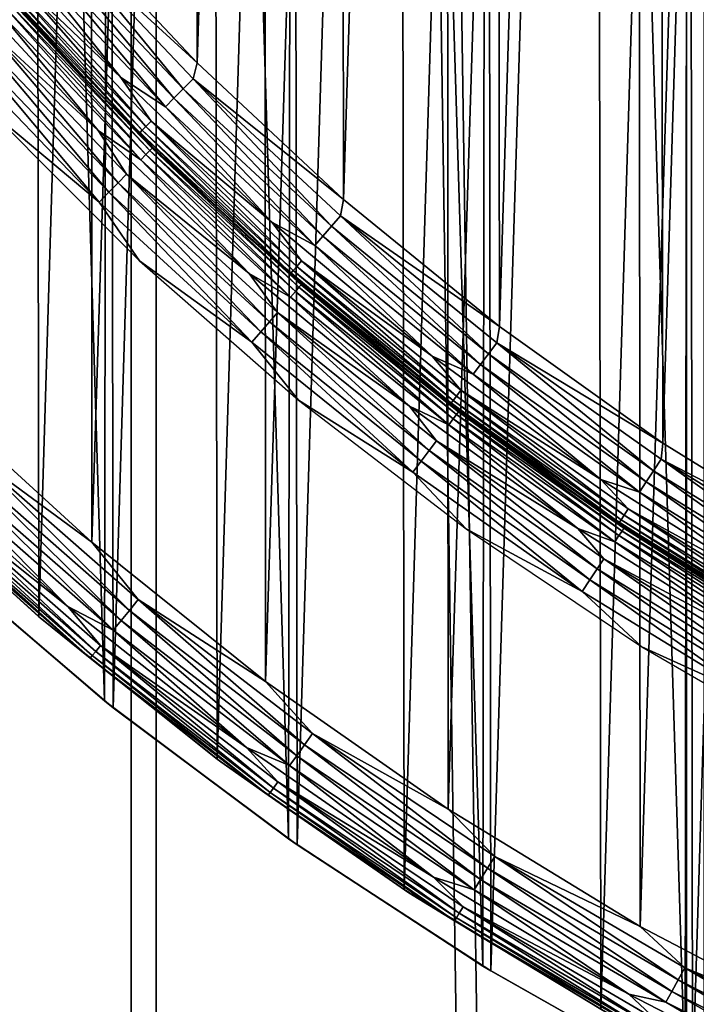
# Model space of a CAD drawing. Header units: millimetres. Extents: x -400 to 400, y -400 to 400.
# Tile 9 of 95: x -51 to -36, y -68 to -47. Entities that reach past the tile are written whole.
import ezdxf

# ---------------------------------------------------------------- set-up
doc = ezdxf.new("R2010")
doc.units = ezdxf.units.MM
doc.header["$LTSCALE"] = 52.148148
for name, color, linetype in [('1', 7, 'CONTINUOUS'), ('17', 7, 'CONTINUOUS'), ('2', 7, 'CONTINUOUS'), ('21', 7, 'CONTINUOUS'), ('22', 7, 'CONTINUOUS'), ('27', 7, 'CONTINUOUS'), ('31', 7, 'CONTINUOUS'), ('32', 7, 'CONTINUOUS'), ('33', 7, 'CONTINUOUS'), ('34', 7, 'CONTINUOUS'), ('35', 7, 'CONTINUOUS'), ('38', 7, 'CONTINUOUS'), ('39', 7, 'CONTINUOUS'), ('40', 7, 'CONTINUOUS'), ('43', 7, 'CONTINUOUS'), ('45', 7, 'CONTINUOUS')]:
    doc.layers.add(name, color=color, linetype=linetype)

msp = doc.modelspace()

# ---------------------------------------------------------------- linework, layer by layer
at = {"layer": '1', "color": 253, "linetype": 'Continuous', "true_color": 0x9ca8ab}
for points in [[(-36.605, 398.321, -0.671), (-24.522, -399.245, -0.3), (-24.413, 399.255, -0.298), (-36.605, 398.321, -0.671)], [(-48.79, 397.014, -1.192), (-36.736, -398.307, -0.675), (-36.605, 398.321, -0.671), (-48.79, 397.014, -1.192)], [(-36.736, -398.307, -0.675), (-24.522, -399.245, -0.3), (-36.605, 398.321, -0.671), (-36.736, -398.307, -0.675)], [(-60.953, 395.331, -1.86), (-48.925, -396.995, -1.197), (-48.79, 397.014, -1.192), (-60.953, 395.331, -1.86)], [(-48.925, -396.995, -1.197), (-36.736, -398.307, -0.675), (-48.79, 397.014, -1.192), (-48.925, -396.995, -1.197)], [(-61.08, -395.309, -1.866), (-48.925, -396.995, -1.197), (-60.953, 395.331, -1.86), (-61.08, -395.309, -1.866)]]:
    msp.add_3dface(points, dxfattribs=at)
at = {"layer": '17', "color": 253, "linetype": 'Continuous', "true_color": 0x9ca8ab}
for points in [[(-49.451, -61.61, 472.043), (-53.287, -58.323, 472.043), (-53.094, -58.499, 470.543), (-49.451, -61.61, 472.043)], [(-49.258, -61.764, 470.543), (-49.451, -61.61, 472.043), (-53.094, -58.499, 470.543), (-49.258, -61.764, 470.543)], [(-45.413, -64.639, 472.043), (-49.451, -61.61, 472.043), (-49.258, -61.764, 470.543), (-45.413, -64.639, 472.043)], [(-45.226, -64.77, 470.543), (-45.413, -64.639, 472.043), (-49.258, -61.764, 470.543), (-45.226, -64.77, 470.543)], [(-41.149, -67.431, 472.043), (-45.413, -64.639, 472.043), (-45.226, -64.77, 470.543), (-41.149, -67.431, 472.043)], [(-40.973, -67.538, 470.543), (-41.149, -67.431, 472.043), (-45.226, -64.77, 470.543), (-40.973, -67.538, 470.543)], [(-36.709, -69.951, 472.043), (-41.149, -67.431, 472.043), (-40.973, -67.538, 470.543), (-36.709, -69.951, 472.043)], [(-36.55, -70.035, 470.543), (-36.709, -69.951, 472.043), (-40.973, -67.538, 470.543), (-36.55, -70.035, 470.543)]]:
    msp.add_3dface(points, dxfattribs=at)
at = {"layer": '2', "color": 253, "linetype": 'Continuous', "true_color": 0x9ca8ab}
for points in [[(-48.206, 397.074, -2.665), (-36.192, 398.355, -2.157), (-36.378, -398.342, -2.162), (-48.206, 397.074, -2.665)], [(-60.18, 395.429, -3.316), (-48.206, 397.074, -2.665), (-48.401, -397.057, -2.673), (-60.18, 395.429, -3.316)], [(-48.401, -397.057, -2.673), (-48.206, 397.074, -2.665), (-36.378, -398.342, -2.162), (-48.401, -397.057, -2.673)], [(-60.373, -395.406, -3.326), (-60.18, 395.429, -3.316), (-48.401, -397.057, -2.673), (-60.373, -395.406, -3.326)]]:
    msp.add_3dface(points, dxfattribs=at)
at = {"layer": '21', "color": 253, "linetype": 'Continuous', "true_color": 0x9ca8ab}
for points in [[(-32.003, 72.227, 472.043), (-36.55, 70.035, 472.043), (-32.144, -72.164, 472.043), (-32.003, 72.227, 472.043)], [(-36.55, 70.035, 472.043), (-40.973, 67.538, 472.043), (-36.709, -69.951, 472.043), (-36.55, 70.035, 472.043)], [(-36.55, 70.035, 472.043), (-36.709, -69.951, 472.043), (-32.144, -72.164, 472.043), (-36.55, 70.035, 472.043)], [(-40.973, 67.538, 472.043), (-45.226, 64.77, 472.043), (-41.149, -67.431, 472.043), (-40.973, 67.538, 472.043)], [(-40.973, 67.538, 472.043), (-41.149, -67.431, 472.043), (-36.709, -69.951, 472.043), (-40.973, 67.538, 472.043)], [(-45.226, 64.77, 472.043), (-49.258, 61.764, 472.043), (-45.413, -64.639, 472.043), (-45.226, 64.77, 472.043)], [(-45.226, 64.77, 472.043), (-45.413, -64.639, 472.043), (-41.149, -67.431, 472.043), (-45.226, 64.77, 472.043)], [(-49.258, 61.764, 472.043), (-53.094, 58.499, 472.043), (-49.451, -61.61, 472.043), (-49.258, 61.764, 472.043)], [(-49.258, 61.764, 472.043), (-49.451, -61.61, 472.043), (-45.413, -64.639, 472.043), (-49.258, 61.764, 472.043)], [(-53.094, 58.499, 472.043), (-53.287, -58.323, 472.043), (-49.451, -61.61, 472.043), (-53.094, 58.499, 472.043)]]:
    msp.add_3dface(points, dxfattribs=at)
at = {"layer": '22', "color": 253, "linetype": 'Continuous', "true_color": 0x9ca8ab}
for points in [[(-36.55, -70.035, 470.543), (-36.709, 69.951, 470.543), (-32.144, 72.164, 470.543), (-36.55, -70.035, 470.543)], [(-32.003, -72.227, 470.543), (-36.55, -70.035, 470.543), (-32.144, 72.164, 470.543), (-32.003, -72.227, 470.543)], [(-40.973, -67.538, 470.543), (-41.149, 67.431, 470.543), (-36.709, 69.951, 470.543), (-40.973, -67.538, 470.543)], [(-36.55, -70.035, 470.543), (-40.973, -67.538, 470.543), (-36.709, 69.951, 470.543), (-36.55, -70.035, 470.543)], [(-45.226, -64.77, 470.543), (-45.413, 64.639, 470.543), (-41.149, 67.431, 470.543), (-45.226, -64.77, 470.543)], [(-40.973, -67.538, 470.543), (-45.226, -64.77, 470.543), (-41.149, 67.431, 470.543), (-40.973, -67.538, 470.543)], [(-49.258, -61.764, 470.543), (-49.451, 61.61, 470.543), (-45.413, 64.639, 470.543), (-49.258, -61.764, 470.543)], [(-45.226, -64.77, 470.543), (-49.258, -61.764, 470.543), (-45.413, 64.639, 470.543), (-45.226, -64.77, 470.543)], [(-53.094, -58.499, 470.543), (-53.287, 58.323, 470.543), (-49.451, 61.61, 470.543), (-53.094, -58.499, 470.543)], [(-49.258, -61.764, 470.543), (-53.094, -58.499, 470.543), (-49.451, 61.61, 470.543), (-49.258, -61.764, 470.543)]]:
    msp.add_3dface(points, dxfattribs=at)
at = {"layer": '27', "color": 253, "linetype": 'Continuous', "true_color": 0x9ca8ab}
for points in [[(-51.492, -46.23, 498.043), (-49.921, -47.922, 498.043), (-52.785, -44.748, 507.043), (-51.492, -46.23, 498.043)], [(-52.785, -44.748, 507.043), (-49.921, -47.922, 498.043), (-49.683, -48.168, 507.043), (-52.785, -44.748, 507.043)], [(-49.921, -47.922, 498.043), (-48.295, -49.561, 498.043), (-49.683, -48.168, 507.043), (-49.921, -47.922, 498.043)], [(-48.295, -49.561, 498.043), (-46.615, -51.144, 498.043), (-49.683, -48.168, 507.043), (-48.295, -49.561, 498.043)], [(-49.683, -48.168, 507.043), (-46.615, -51.144, 498.043), (-46.361, -51.375, 507.043), (-49.683, -48.168, 507.043)], [(-46.615, -51.144, 498.043), (-44.882, -52.671, 498.043), (-46.361, -51.375, 507.043), (-46.615, -51.144, 498.043)], [(-44.882, -52.671, 498.043), (-43.1, -54.139, 498.043), (-46.361, -51.375, 507.043), (-44.882, -52.671, 498.043)], [(-46.361, -51.375, 507.043), (-43.1, -54.139, 498.043), (-42.831, -54.352, 507.043), (-46.361, -51.375, 507.043)], [(-43.1, -54.139, 498.043), (-41.27, -55.547, 498.043), (-42.831, -54.352, 507.043), (-43.1, -54.139, 498.043)], [(-41.27, -55.547, 498.043), (-39.394, -56.893, 498.043), (-42.831, -54.352, 507.043), (-41.27, -55.547, 498.043)], [(-42.831, -54.352, 507.043), (-39.394, -56.893, 498.043), (-39.111, -57.087, 507.043), (-42.831, -54.352, 507.043)], [(-39.394, -56.893, 498.043), (-37.474, -58.175, 498.043), (-39.111, -57.087, 507.043), (-39.394, -56.893, 498.043)], [(-37.474, -58.175, 498.043), (-35.512, -59.393, 498.043), (-39.111, -57.087, 507.043), (-37.474, -58.175, 498.043)], [(-39.111, -57.087, 507.043), (-35.512, -59.393, 498.043), (-35.217, -59.569, 507.043), (-39.111, -57.087, 507.043)]]:
    msp.add_3dface(points, dxfattribs=at)
at = {"layer": '31', "color": 253, "linetype": 'Continuous', "true_color": 0x9ca8ab}
for points in [[(-52.184, -44.551, 508.457), (-51.521, -45.623, 508.219), (-49.092, -47.937, 508.457), (-52.184, -44.551, 508.457)], [(-52.785, -44.748, 507.043), (-49.683, -48.168, 507.043), (-51.789, -45.86, 507.356), (-52.785, -44.748, 507.043)], [(-51.734, -45.811, 507.661), (-48.627, -49.097, 507.661), (-51.644, -45.732, 507.951), (-51.734, -45.811, 507.661)], [(-51.644, -45.732, 507.951), (-48.542, -49.011, 507.951), (-51.521, -45.623, 508.219), (-51.644, -45.732, 507.951)], [(-51.644, -45.732, 507.951), (-48.627, -49.097, 507.661), (-48.542, -49.011, 507.951), (-51.644, -45.732, 507.951)], [(-51.521, -45.623, 508.219), (-48.542, -49.011, 507.951), (-48.427, -48.895, 508.219), (-51.521, -45.623, 508.219)], [(-51.521, -45.623, 508.219), (-48.427, -48.895, 508.219), (-49.092, -47.937, 508.457), (-51.521, -45.623, 508.219)], [(-51.789, -45.86, 507.356), (-48.679, -49.149, 507.356), (-51.734, -45.811, 507.661), (-51.789, -45.86, 507.356)], [(-51.789, -45.86, 507.356), (-49.683, -48.168, 507.043), (-48.679, -49.149, 507.356), (-51.789, -45.86, 507.356)], [(-51.734, -45.811, 507.661), (-48.679, -49.149, 507.356), (-48.627, -49.097, 507.661), (-51.734, -45.811, 507.661)], [(-49.092, -47.937, 508.457), (-48.427, -48.895, 508.219), (-45.78, -51.109, 508.457), (-49.092, -47.937, 508.457)], [(-49.683, -48.168, 507.043), (-46.361, -51.375, 507.043), (-48.679, -49.149, 507.356), (-49.683, -48.168, 507.043)], [(-48.627, -49.097, 507.661), (-45.312, -52.172, 507.661), (-48.542, -49.011, 507.951), (-48.627, -49.097, 507.661)], [(-48.542, -49.011, 507.951), (-45.233, -52.081, 507.951), (-48.427, -48.895, 508.219), (-48.542, -49.011, 507.951)], [(-48.542, -49.011, 507.951), (-45.312, -52.172, 507.661), (-45.233, -52.081, 507.951), (-48.542, -49.011, 507.951)], [(-48.427, -48.895, 508.219), (-45.233, -52.081, 507.951), (-45.125, -51.957, 508.219), (-48.427, -48.895, 508.219)], [(-48.427, -48.895, 508.219), (-45.125, -51.957, 508.219), (-45.78, -51.109, 508.457), (-48.427, -48.895, 508.219)], [(-48.679, -49.149, 507.356), (-45.36, -52.228, 507.356), (-48.627, -49.097, 507.661), (-48.679, -49.149, 507.356)], [(-48.679, -49.149, 507.356), (-46.361, -51.375, 507.043), (-45.36, -52.228, 507.356), (-48.679, -49.149, 507.356)], [(-48.627, -49.097, 507.661), (-45.36, -52.228, 507.356), (-45.312, -52.172, 507.661), (-48.627, -49.097, 507.661)], [(-45.78, -51.109, 508.457), (-45.125, -51.957, 508.219), (-42.264, -54.052, 508.457), (-45.78, -51.109, 508.457)], [(-46.361, -51.375, 507.043), (-42.831, -54.352, 507.043), (-45.36, -52.228, 507.356), (-46.361, -51.375, 507.043)], [(-45.233, -52.081, 507.951), (-41.73, -54.928, 507.951), (-45.125, -51.957, 508.219), (-45.233, -52.081, 507.951)], [(-45.125, -51.957, 508.219), (-41.73, -54.928, 507.951), (-41.63, -54.797, 508.219), (-45.125, -51.957, 508.219)], [(-45.125, -51.957, 508.219), (-41.63, -54.797, 508.219), (-42.264, -54.052, 508.457), (-45.125, -51.957, 508.219)], [(-45.36, -52.228, 507.356), (-41.847, -55.082, 507.356), (-45.312, -52.172, 507.661), (-45.36, -52.228, 507.356)], [(-45.36, -52.228, 507.356), (-42.831, -54.352, 507.043), (-41.847, -55.082, 507.356), (-45.36, -52.228, 507.356)], [(-45.312, -52.172, 507.661), (-41.803, -55.024, 507.661), (-45.233, -52.081, 507.951), (-45.312, -52.172, 507.661)], [(-45.312, -52.172, 507.661), (-41.847, -55.082, 507.356), (-41.803, -55.024, 507.661), (-45.312, -52.172, 507.661)], [(-45.233, -52.081, 507.951), (-41.803, -55.024, 507.661), (-41.73, -54.928, 507.951), (-45.233, -52.081, 507.951)], [(-42.264, -54.052, 508.457), (-41.63, -54.797, 508.219), (-38.56, -56.755, 508.457), (-42.264, -54.052, 508.457)], [(-42.831, -54.352, 507.043), (-39.111, -57.087, 507.043), (-41.847, -55.082, 507.356), (-42.831, -54.352, 507.043)], [(-41.73, -54.928, 507.951), (-38.048, -57.54, 507.951), (-41.63, -54.797, 508.219), (-41.73, -54.928, 507.951)], [(-41.63, -54.797, 508.219), (-38.048, -57.54, 507.951), (-37.957, -57.403, 508.219), (-41.63, -54.797, 508.219)], [(-41.63, -54.797, 508.219), (-37.957, -57.403, 508.219), (-38.56, -56.755, 508.457), (-41.63, -54.797, 508.219)], [(-41.847, -55.082, 507.356), (-38.155, -57.701, 507.356), (-41.803, -55.024, 507.661), (-41.847, -55.082, 507.356)], [(-41.803, -55.024, 507.661), (-38.114, -57.64, 507.661), (-41.73, -54.928, 507.951), (-41.803, -55.024, 507.661)], [(-41.803, -55.024, 507.661), (-38.155, -57.701, 507.356), (-38.114, -57.64, 507.661), (-41.803, -55.024, 507.661)], [(-41.73, -54.928, 507.951), (-38.114, -57.64, 507.661), (-38.048, -57.54, 507.951), (-41.73, -54.928, 507.951)], [(-41.847, -55.082, 507.356), (-39.111, -57.087, 507.043), (-38.155, -57.701, 507.356), (-41.847, -55.082, 507.356)], [(-38.56, -56.755, 508.457), (-37.957, -57.403, 508.219), (-34.683, -59.203, 508.457), (-38.56, -56.755, 508.457)], [(-39.111, -57.087, 507.043), (-35.217, -59.569, 507.043), (-38.155, -57.701, 507.356), (-39.111, -57.087, 507.043)], [(-38.048, -57.54, 507.951), (-34.203, -59.905, 507.951), (-37.957, -57.403, 508.219), (-38.048, -57.54, 507.951)], [(-37.957, -57.403, 508.219), (-34.203, -59.905, 507.951), (-34.122, -59.762, 508.219), (-37.957, -57.403, 508.219)], [(-37.957, -57.403, 508.219), (-34.122, -59.762, 508.219), (-34.683, -59.203, 508.457), (-37.957, -57.403, 508.219)], [(-38.155, -57.701, 507.356), (-34.299, -60.073, 507.356), (-38.114, -57.64, 507.661), (-38.155, -57.701, 507.356)], [(-38.114, -57.64, 507.661), (-34.263, -60.01, 507.661), (-38.048, -57.54, 507.951), (-38.114, -57.64, 507.661)], [(-38.114, -57.64, 507.661), (-34.299, -60.073, 507.356), (-34.263, -60.01, 507.661), (-38.114, -57.64, 507.661)], [(-38.048, -57.54, 507.951), (-34.263, -60.01, 507.661), (-34.203, -59.905, 507.951), (-38.048, -57.54, 507.951)], [(-38.155, -57.701, 507.356), (-35.217, -59.569, 507.043), (-34.299, -60.073, 507.356), (-38.155, -57.701, 507.356)]]:
    msp.add_3dface(points, dxfattribs=at)
at = {"layer": '32', "color": 253, "linetype": 'Continuous', "true_color": 0x9ca8ab}
for points in [[(-47.418, -47.618, 509.043), (-50.418, -44.429, 509.043), (-50.544, -44.757, 509.018), (-47.418, -47.618, 509.043)], [(-52.184, -44.551, 508.457), (-49.092, -47.937, 508.457), (-51.19, -45.33, 508.661), (-52.184, -44.551, 508.457)], [(-50.544, -44.757, 509.018), (-50.772, -44.96, 508.945), (-47.723, -48.184, 508.945), (-50.544, -44.757, 509.018)], [(-47.508, -47.967, 509.018), (-47.418, -47.618, 509.043), (-50.544, -44.757, 509.018), (-47.508, -47.967, 509.018)], [(-47.508, -47.967, 509.018), (-50.544, -44.757, 509.018), (-47.723, -48.184, 508.945), (-47.508, -47.967, 509.018)], [(-50.99, -45.152, 508.825), (-47.927, -48.39, 508.825), (-50.772, -44.96, 508.945), (-50.99, -45.152, 508.825)], [(-50.772, -44.96, 508.945), (-47.927, -48.39, 508.825), (-47.723, -48.184, 508.945), (-50.772, -44.96, 508.945)], [(-51.19, -45.33, 508.661), (-48.116, -48.581, 508.661), (-50.99, -45.152, 508.825), (-51.19, -45.33, 508.661)], [(-51.19, -45.33, 508.661), (-49.092, -47.937, 508.457), (-48.116, -48.581, 508.661), (-51.19, -45.33, 508.661)], [(-50.99, -45.152, 508.825), (-48.116, -48.581, 508.661), (-47.927, -48.39, 508.825), (-50.99, -45.152, 508.825)], [(-44.205, -50.611, 509.043), (-47.418, -47.618, 509.043), (-47.508, -47.967, 509.018), (-44.205, -50.611, 509.043)], [(-49.092, -47.937, 508.457), (-45.78, -51.109, 508.457), (-48.116, -48.581, 508.661), (-49.092, -47.937, 508.457)], [(-47.508, -47.967, 509.018), (-47.723, -48.184, 508.945), (-44.469, -51.202, 508.945), (-47.508, -47.967, 509.018)], [(-44.269, -50.972, 509.018), (-44.205, -50.611, 509.043), (-47.508, -47.967, 509.018), (-44.269, -50.972, 509.018)], [(-44.269, -50.972, 509.018), (-47.508, -47.967, 509.018), (-44.469, -51.202, 508.945), (-44.269, -50.972, 509.018)], [(-47.927, -48.39, 508.825), (-44.66, -51.421, 508.825), (-47.723, -48.184, 508.945), (-47.927, -48.39, 508.825)], [(-47.723, -48.184, 508.945), (-44.66, -51.421, 508.825), (-44.469, -51.202, 508.945), (-47.723, -48.184, 508.945)], [(-48.116, -48.581, 508.661), (-44.835, -51.624, 508.661), (-47.927, -48.39, 508.825), (-48.116, -48.581, 508.661)], [(-48.116, -48.581, 508.661), (-45.78, -51.109, 508.457), (-44.835, -51.624, 508.661), (-48.116, -48.581, 508.661)], [(-47.927, -48.39, 508.825), (-44.835, -51.624, 508.661), (-44.66, -51.421, 508.825), (-47.927, -48.39, 508.825)], [(-40.785, -53.404, 509.043), (-44.205, -50.611, 509.043), (-44.269, -50.972, 509.018), (-40.785, -53.404, 509.043)], [(-44.269, -50.972, 509.018), (-44.469, -51.202, 508.945), (-41.025, -54.001, 508.945), (-44.269, -50.972, 509.018)], [(-40.841, -53.758, 509.018), (-40.785, -53.404, 509.043), (-44.269, -50.972, 509.018), (-40.841, -53.758, 509.018)], [(-40.841, -53.758, 509.018), (-44.269, -50.972, 509.018), (-41.025, -54.001, 508.945), (-40.841, -53.758, 509.018)], [(-45.78, -51.109, 508.457), (-42.264, -54.052, 508.457), (-44.835, -51.624, 508.661), (-45.78, -51.109, 508.457)], [(-44.66, -51.421, 508.825), (-41.201, -54.232, 508.825), (-44.469, -51.202, 508.945), (-44.66, -51.421, 508.825)], [(-44.469, -51.202, 508.945), (-41.201, -54.232, 508.825), (-41.025, -54.001, 508.945), (-44.469, -51.202, 508.945)], [(-44.835, -51.624, 508.661), (-41.363, -54.446, 508.661), (-44.66, -51.421, 508.825), (-44.835, -51.624, 508.661)], [(-44.835, -51.624, 508.661), (-42.264, -54.052, 508.457), (-41.363, -54.446, 508.661), (-44.835, -51.624, 508.661)], [(-44.66, -51.421, 508.825), (-41.363, -54.446, 508.661), (-41.201, -54.232, 508.825), (-44.66, -51.421, 508.825)], [(-37.201, -55.961, 509.043), (-40.785, -53.404, 509.043), (-40.841, -53.758, 509.018), (-37.201, -55.961, 509.043)], [(-40.841, -53.758, 509.018), (-41.025, -54.001, 508.945), (-37.406, -56.569, 508.945), (-40.841, -53.758, 509.018)], [(-37.237, -56.314, 509.018), (-37.201, -55.961, 509.043), (-40.841, -53.758, 509.018), (-37.237, -56.314, 509.018)], [(-37.237, -56.314, 509.018), (-40.841, -53.758, 509.018), (-37.406, -56.569, 508.945), (-37.237, -56.314, 509.018)], [(-41.201, -54.232, 508.825), (-37.566, -56.811, 508.825), (-41.025, -54.001, 508.945), (-41.201, -54.232, 508.825)], [(-41.025, -54.001, 508.945), (-37.566, -56.811, 508.825), (-37.406, -56.569, 508.945), (-41.025, -54.001, 508.945)], [(-42.264, -54.052, 508.457), (-38.56, -56.755, 508.457), (-41.363, -54.446, 508.661), (-42.264, -54.052, 508.457)], [(-41.363, -54.446, 508.661), (-37.714, -57.034, 508.661), (-41.201, -54.232, 508.825), (-41.363, -54.446, 508.661)], [(-41.201, -54.232, 508.825), (-37.714, -57.034, 508.661), (-37.566, -56.811, 508.825), (-41.201, -54.232, 508.825)], [(-41.363, -54.446, 508.661), (-38.56, -56.755, 508.457), (-37.714, -57.034, 508.661), (-41.363, -54.446, 508.661)], [(-33.449, -58.277, 509.043), (-37.201, -55.961, 509.043), (-37.237, -56.314, 509.018), (-33.449, -58.277, 509.043)], [(-37.237, -56.314, 509.018), (-37.406, -56.569, 508.945), (-33.626, -58.894, 508.945), (-37.237, -56.314, 509.018)], [(-33.474, -58.629, 509.018), (-33.449, -58.277, 509.043), (-37.237, -56.314, 509.018), (-33.474, -58.629, 509.018)], [(-33.474, -58.629, 509.018), (-37.237, -56.314, 509.018), (-33.626, -58.894, 508.945), (-33.474, -58.629, 509.018)], [(-37.566, -56.811, 508.825), (-33.77, -59.146, 508.825), (-37.406, -56.569, 508.945), (-37.566, -56.811, 508.825)], [(-37.406, -56.569, 508.945), (-33.77, -59.146, 508.825), (-33.626, -58.894, 508.945), (-37.406, -56.569, 508.945)], [(-38.56, -56.755, 508.457), (-34.683, -59.203, 508.457), (-37.714, -57.034, 508.661), (-38.56, -56.755, 508.457)], [(-37.714, -57.034, 508.661), (-33.903, -59.379, 508.661), (-37.566, -56.811, 508.825), (-37.714, -57.034, 508.661)], [(-37.566, -56.811, 508.825), (-33.903, -59.379, 508.661), (-33.77, -59.146, 508.825), (-37.566, -56.811, 508.825)], [(-37.714, -57.034, 508.661), (-34.683, -59.203, 508.457), (-33.903, -59.379, 508.661), (-37.714, -57.034, 508.661)]]:
    msp.add_3dface(points, dxfattribs=at)
at = {"layer": '33', "color": 253, "linetype": 'Continuous', "true_color": 0x9ca8ab}
for points in [[(-37.201, -55.961, 509.043), (-33.703, 58.131, 509.043), (-37.408, 55.822, 509.043), (-37.201, -55.961, 509.043)], [(-37.201, -55.961, 509.043), (-33.449, -58.277, 509.043), (-33.703, 58.131, 509.043), (-37.201, -55.961, 509.043)], [(-40.785, -53.404, 509.043), (-37.408, 55.822, 509.043), (-40.952, 53.276, 509.043), (-40.785, -53.404, 509.043)], [(-40.785, -53.404, 509.043), (-37.201, -55.961, 509.043), (-37.408, 55.822, 509.043), (-40.785, -53.404, 509.043)], [(-44.205, -50.611, 509.043), (-40.952, 53.276, 509.043), (-44.337, 50.495, 509.043), (-44.205, -50.611, 509.043)], [(-44.205, -50.611, 509.043), (-40.785, -53.404, 509.043), (-40.952, 53.276, 509.043), (-44.205, -50.611, 509.043)], [(-47.418, -47.618, 509.043), (-44.337, 50.495, 509.043), (-47.52, 47.515, 509.043), (-47.418, -47.618, 509.043)], [(-47.418, -47.618, 509.043), (-44.205, -50.611, 509.043), (-44.337, 50.495, 509.043), (-47.418, -47.618, 509.043)], [(-50.418, -44.429, 509.043), (-47.418, -47.618, 509.043), (-47.52, 47.515, 509.043), (-50.418, -44.429, 509.043)]]:
    msp.add_3dface(points, dxfattribs=at)
at = {"layer": '34', "color": 253, "linetype": 'Continuous', "true_color": 0x9ca8ab}
for points in [[(-49.592, -49.099, 496.629), (-51.744, -46.522, 496.867), (-52.697, -45.75, 496.629), (-49.592, -49.099, 496.629)], [(-48.657, -49.742, 496.867), (-51.622, -46.412, 497.134), (-51.744, -46.522, 496.867), (-48.657, -49.742, 496.867)], [(-48.542, -49.624, 497.134), (-51.532, -46.332, 497.425), (-51.622, -46.412, 497.134), (-48.542, -49.624, 497.134)], [(-48.542, -49.624, 497.134), (-51.622, -46.412, 497.134), (-48.657, -49.742, 496.867), (-48.542, -49.624, 497.134)], [(-48.458, -49.538, 497.425), (-51.478, -46.283, 497.73), (-51.532, -46.332, 497.425), (-48.458, -49.538, 497.425)], [(-48.458, -49.538, 497.425), (-51.532, -46.332, 497.425), (-48.542, -49.624, 497.134), (-48.458, -49.538, 497.425)], [(-49.921, -47.922, 498.043), (-51.492, -46.23, 498.043), (-51.478, -46.283, 497.73), (-49.921, -47.922, 498.043)], [(-48.406, -49.486, 497.73), (-49.921, -47.922, 498.043), (-51.478, -46.283, 497.73), (-48.406, -49.486, 497.73)], [(-48.406, -49.486, 497.73), (-51.478, -46.283, 497.73), (-48.458, -49.538, 497.425), (-48.406, -49.486, 497.73)], [(-48.657, -49.742, 496.867), (-51.744, -46.522, 496.867), (-49.592, -49.099, 496.629), (-48.657, -49.742, 496.867)], [(-48.295, -49.561, 498.043), (-49.921, -47.922, 498.043), (-48.406, -49.486, 497.73), (-48.295, -49.561, 498.043)], [(-46.275, -52.237, 496.629), (-48.657, -49.742, 496.867), (-49.592, -49.099, 496.629), (-46.275, -52.237, 496.629)], [(-45.37, -52.757, 496.867), (-48.542, -49.624, 497.134), (-48.657, -49.742, 496.867), (-45.37, -52.757, 496.867)], [(-45.263, -52.633, 497.134), (-48.458, -49.538, 497.425), (-48.542, -49.624, 497.134), (-45.263, -52.633, 497.134)], [(-45.263, -52.633, 497.134), (-48.542, -49.624, 497.134), (-45.37, -52.757, 496.867), (-45.263, -52.633, 497.134)], [(-45.184, -52.541, 497.425), (-48.406, -49.486, 497.73), (-48.458, -49.538, 497.425), (-45.184, -52.541, 497.425)], [(-45.184, -52.541, 497.425), (-48.458, -49.538, 497.425), (-45.263, -52.633, 497.134), (-45.184, -52.541, 497.425)], [(-45.136, -52.486, 497.73), (-48.295, -49.561, 498.043), (-48.406, -49.486, 497.73), (-45.136, -52.486, 497.73)], [(-45.136, -52.486, 497.73), (-48.406, -49.486, 497.73), (-45.184, -52.541, 497.425), (-45.136, -52.486, 497.73)], [(-46.615, -51.144, 498.043), (-48.295, -49.561, 498.043), (-45.136, -52.486, 497.73), (-46.615, -51.144, 498.043)], [(-45.37, -52.757, 496.867), (-48.657, -49.742, 496.867), (-46.275, -52.237, 496.629), (-45.37, -52.757, 496.867)], [(-44.882, -52.671, 498.043), (-46.615, -51.144, 498.043), (-45.136, -52.486, 497.73), (-44.882, -52.671, 498.043)], [(-42.759, -55.152, 496.629), (-45.37, -52.757, 496.867), (-46.275, -52.237, 496.629), (-42.759, -55.152, 496.629)], [(-41.725, -55.328, 497.425), (-45.136, -52.486, 497.73), (-45.184, -52.541, 497.425), (-41.725, -55.328, 497.425)], [(-41.681, -55.27, 497.73), (-44.882, -52.671, 498.043), (-45.136, -52.486, 497.73), (-41.681, -55.27, 497.73)], [(-41.681, -55.27, 497.73), (-45.136, -52.486, 497.73), (-41.725, -55.328, 497.425), (-41.681, -55.27, 497.73)], [(-41.896, -55.556, 496.867), (-45.263, -52.633, 497.134), (-45.37, -52.757, 496.867), (-41.896, -55.556, 496.867)], [(-41.798, -55.424, 497.134), (-45.184, -52.541, 497.425), (-45.263, -52.633, 497.134), (-41.798, -55.424, 497.134)], [(-41.798, -55.424, 497.134), (-45.263, -52.633, 497.134), (-41.896, -55.556, 496.867), (-41.798, -55.424, 497.134)], [(-41.725, -55.328, 497.425), (-45.184, -52.541, 497.425), (-41.798, -55.424, 497.134), (-41.725, -55.328, 497.425)], [(-43.1, -54.139, 498.043), (-44.882, -52.671, 498.043), (-41.681, -55.27, 497.73), (-43.1, -54.139, 498.043)], [(-41.896, -55.556, 496.867), (-45.37, -52.757, 496.867), (-42.759, -55.152, 496.629), (-41.896, -55.556, 496.867)], [(-41.27, -55.547, 498.043), (-43.1, -54.139, 498.043), (-41.681, -55.27, 497.73), (-41.27, -55.547, 498.043)], [(-39.061, -57.83, 496.629), (-41.896, -55.556, 496.867), (-42.759, -55.152, 496.629), (-39.061, -57.83, 496.629)], [(-38.094, -57.888, 497.425), (-41.681, -55.27, 497.73), (-41.725, -55.328, 497.425), (-38.094, -57.888, 497.425)], [(-38.054, -57.827, 497.73), (-41.27, -55.547, 498.043), (-41.681, -55.27, 497.73), (-38.054, -57.827, 497.73)], [(-38.054, -57.827, 497.73), (-41.681, -55.27, 497.73), (-38.094, -57.888, 497.425), (-38.054, -57.827, 497.73)], [(-38.251, -58.126, 496.867), (-41.798, -55.424, 497.134), (-41.896, -55.556, 496.867), (-38.251, -58.126, 496.867)], [(-38.161, -57.988, 497.134), (-41.725, -55.328, 497.425), (-41.798, -55.424, 497.134), (-38.161, -57.988, 497.134)], [(-38.161, -57.988, 497.134), (-41.798, -55.424, 497.134), (-38.251, -58.126, 496.867), (-38.161, -57.988, 497.134)], [(-38.094, -57.888, 497.425), (-41.725, -55.328, 497.425), (-38.161, -57.988, 497.134), (-38.094, -57.888, 497.425)], [(-38.251, -58.126, 496.867), (-41.896, -55.556, 496.867), (-39.061, -57.83, 496.629), (-38.251, -58.126, 496.867)], [(-39.394, -56.893, 498.043), (-41.27, -55.547, 498.043), (-38.054, -57.827, 497.73), (-39.394, -56.893, 498.043)], [(-37.474, -58.175, 498.043), (-39.394, -56.893, 498.043), (-38.054, -57.827, 497.73), (-37.474, -58.175, 498.043)], [(-35.195, -60.261, 496.629), (-38.251, -58.126, 496.867), (-39.061, -57.83, 496.629), (-35.195, -60.261, 496.629)], [(-34.367, -60.314, 497.134), (-38.094, -57.888, 497.425), (-38.161, -57.988, 497.134), (-34.367, -60.314, 497.134)], [(-34.307, -60.21, 497.425), (-38.054, -57.827, 497.73), (-38.094, -57.888, 497.425), (-34.307, -60.21, 497.425)], [(-34.307, -60.21, 497.425), (-38.094, -57.888, 497.425), (-34.367, -60.314, 497.134), (-34.307, -60.21, 497.425)], [(-34.271, -60.146, 497.73), (-37.474, -58.175, 498.043), (-38.054, -57.827, 497.73), (-34.271, -60.146, 497.73)], [(-34.271, -60.146, 497.73), (-38.054, -57.827, 497.73), (-34.307, -60.21, 497.425), (-34.271, -60.146, 497.73)], [(-34.448, -60.457, 496.867), (-38.161, -57.988, 497.134), (-38.251, -58.126, 496.867), (-34.448, -60.457, 496.867)], [(-34.367, -60.314, 497.134), (-38.161, -57.988, 497.134), (-34.448, -60.457, 496.867), (-34.367, -60.314, 497.134)], [(-34.448, -60.457, 496.867), (-38.251, -58.126, 496.867), (-35.195, -60.261, 496.629), (-34.448, -60.457, 496.867)], [(-35.512, -59.393, 498.043), (-37.474, -58.175, 498.043), (-34.271, -60.146, 497.73), (-35.512, -59.393, 498.043)]]:
    msp.add_3dface(points, dxfattribs=at)
at = {"layer": '35', "color": 253, "linetype": 'Continuous', "true_color": 0x9ca8ab}
for points in [[(-49.592, -49.099, 496.629), (-52.697, -45.75, 496.629), (-52.072, -46.818, 496.425), (-49.592, -49.099, 496.629)], [(-49.153, -50.249, 496.261), (-52.072, -46.818, 496.425), (-52.272, -46.997, 496.261), (-49.153, -50.249, 496.261)], [(-48.966, -50.058, 496.425), (-49.592, -49.099, 496.629), (-52.072, -46.818, 496.425), (-48.966, -50.058, 496.425)], [(-48.966, -50.058, 496.425), (-52.072, -46.818, 496.425), (-49.153, -50.249, 496.261), (-48.966, -50.058, 496.425)], [(-49.356, -50.457, 496.141), (-52.272, -46.997, 496.261), (-52.487, -47.191, 496.141), (-49.356, -50.457, 496.141)], [(-49.153, -50.249, 496.261), (-52.272, -46.997, 496.261), (-49.356, -50.457, 496.141), (-49.153, -50.249, 496.261)], [(-52.715, -47.395, 496.067), (-49.57, -50.675, 496.067), (-52.487, -47.191, 496.141), (-52.715, -47.395, 496.067)], [(-49.57, -50.675, 496.067), (-49.356, -50.457, 496.141), (-52.487, -47.191, 496.141), (-49.57, -50.675, 496.067)], [(-52.715, -47.395, 496.067), (-51.959, -48.68, 496.043), (-49.57, -50.675, 496.067), (-52.715, -47.395, 496.067)], [(-51.959, -48.68, 496.043), (-48.68, -51.959, 496.043), (-49.57, -50.675, 496.067), (-51.959, -48.68, 496.043)], [(-46.275, -52.237, 496.629), (-49.592, -49.099, 496.629), (-48.966, -50.058, 496.425), (-46.275, -52.237, 496.629)], [(-45.833, -53.295, 496.261), (-48.966, -50.058, 496.425), (-49.153, -50.249, 496.261), (-45.833, -53.295, 496.261)], [(-45.658, -53.092, 496.425), (-46.275, -52.237, 496.629), (-48.966, -50.058, 496.425), (-45.658, -53.092, 496.425)], [(-45.658, -53.092, 496.425), (-48.966, -50.058, 496.425), (-45.833, -53.295, 496.261), (-45.658, -53.092, 496.425)], [(-46.022, -53.515, 496.141), (-49.153, -50.249, 496.261), (-49.356, -50.457, 496.141), (-46.022, -53.515, 496.141)], [(-45.833, -53.295, 496.261), (-49.153, -50.249, 496.261), (-46.022, -53.515, 496.141), (-45.833, -53.295, 496.261)], [(-49.57, -50.675, 496.067), (-46.221, -53.747, 496.067), (-49.356, -50.457, 496.141), (-49.57, -50.675, 496.067)], [(-46.221, -53.747, 496.067), (-46.022, -53.515, 496.141), (-49.356, -50.457, 496.141), (-46.221, -53.747, 496.067)], [(-49.57, -50.675, 496.067), (-48.68, -51.959, 496.043), (-46.221, -53.747, 496.067), (-49.57, -50.675, 496.067)], [(-48.68, -51.959, 496.043), (-45.194, -55.017, 496.043), (-46.221, -53.747, 496.067), (-48.68, -51.959, 496.043)], [(-42.759, -55.152, 496.629), (-46.275, -52.237, 496.629), (-45.658, -53.092, 496.425), (-42.759, -55.152, 496.629)], [(-42.324, -56.122, 496.261), (-45.658, -53.092, 496.425), (-45.833, -53.295, 496.261), (-42.324, -56.122, 496.261)], [(-42.163, -55.908, 496.425), (-42.759, -55.152, 496.629), (-45.658, -53.092, 496.425), (-42.163, -55.908, 496.425)], [(-42.163, -55.908, 496.425), (-45.658, -53.092, 496.425), (-42.324, -56.122, 496.261), (-42.163, -55.908, 496.425)], [(-42.499, -56.354, 496.141), (-45.833, -53.295, 496.261), (-46.022, -53.515, 496.141), (-42.499, -56.354, 496.141)], [(-42.324, -56.122, 496.261), (-45.833, -53.295, 496.261), (-42.499, -56.354, 496.141), (-42.324, -56.122, 496.261)], [(-46.221, -53.747, 496.067), (-42.683, -56.598, 496.067), (-46.022, -53.515, 496.141), (-46.221, -53.747, 496.067)], [(-42.683, -56.598, 496.067), (-42.499, -56.354, 496.141), (-46.022, -53.515, 496.141), (-42.683, -56.598, 496.067)], [(-46.221, -53.747, 496.067), (-45.194, -55.017, 496.043), (-42.683, -56.598, 496.067), (-46.221, -53.747, 496.067)], [(-45.194, -55.017, 496.043), (-41.516, -57.843, 496.043), (-42.683, -56.598, 496.067), (-45.194, -55.017, 496.043)], [(-39.061, -57.83, 496.629), (-42.759, -55.152, 496.629), (-42.163, -55.908, 496.425), (-39.061, -57.83, 496.629)], [(-38.641, -58.719, 496.261), (-42.163, -55.908, 496.425), (-42.324, -56.122, 496.261), (-38.641, -58.719, 496.261)], [(-38.494, -58.495, 496.425), (-39.061, -57.83, 496.629), (-42.163, -55.908, 496.425), (-38.494, -58.495, 496.425)], [(-38.494, -58.495, 496.425), (-42.163, -55.908, 496.425), (-38.641, -58.719, 496.261), (-38.494, -58.495, 496.425)], [(-38.801, -58.961, 496.141), (-42.324, -56.122, 496.261), (-42.499, -56.354, 496.141), (-38.801, -58.961, 496.141)], [(-38.641, -58.719, 496.261), (-42.324, -56.122, 496.261), (-38.801, -58.961, 496.141), (-38.641, -58.719, 496.261)], [(-42.683, -56.598, 496.067), (-38.969, -59.216, 496.067), (-42.499, -56.354, 496.141), (-42.683, -56.598, 496.067)], [(-38.969, -59.216, 496.067), (-38.801, -58.961, 496.141), (-42.499, -56.354, 496.141), (-38.969, -59.216, 496.067)], [(-42.683, -56.598, 496.067), (-41.516, -57.843, 496.043), (-38.969, -59.216, 496.067), (-42.683, -56.598, 496.067)], [(-41.516, -57.843, 496.043), (-37.66, -60.425, 496.043), (-38.969, -59.216, 496.067), (-41.516, -57.843, 496.043)], [(-35.195, -60.261, 496.629), (-39.061, -57.83, 496.629), (-38.494, -58.495, 496.425), (-35.195, -60.261, 496.629)], [(-34.8, -61.074, 496.261), (-38.494, -58.495, 496.425), (-38.641, -58.719, 496.261), (-34.8, -61.074, 496.261)], [(-34.667, -60.841, 496.425), (-35.195, -60.261, 496.629), (-38.494, -58.495, 496.425), (-34.667, -60.841, 496.425)], [(-34.667, -60.841, 496.425), (-38.494, -58.495, 496.425), (-34.8, -61.074, 496.261), (-34.667, -60.841, 496.425)], [(-34.943, -61.326, 496.141), (-38.641, -58.719, 496.261), (-38.801, -58.961, 496.141), (-34.943, -61.326, 496.141)], [(-34.8, -61.074, 496.261), (-38.641, -58.719, 496.261), (-34.943, -61.326, 496.141), (-34.8, -61.074, 496.261)], [(-38.969, -59.216, 496.067), (-35.095, -61.591, 496.067), (-38.801, -58.961, 496.141), (-38.969, -59.216, 496.067)], [(-35.095, -61.591, 496.067), (-34.943, -61.326, 496.141), (-38.801, -58.961, 496.141), (-35.095, -61.591, 496.067)], [(-38.969, -59.216, 496.067), (-37.66, -60.425, 496.043), (-35.095, -61.591, 496.067), (-38.969, -59.216, 496.067)], [(-37.66, -60.425, 496.043), (-33.642, -62.751, 496.043), (-35.095, -61.591, 496.067), (-37.66, -60.425, 496.043)]]:
    msp.add_3dface(points, dxfattribs=at)
at = {"layer": '38', "linetype": 'Continuous'}
for points in [[(-37.799, 66.504, 496.043), (-37.698, -66.561, 496.043), (-33.456, 68.795, 496.043), (-37.799, 66.504, 496.043)], [(-37.698, -66.561, 496.043), (-33.331, -68.856, 496.043), (-33.456, 68.795, 496.043), (-37.698, -66.561, 496.043)], [(-41.99, 63.942, 496.043), (-41.912, -63.992, 496.043), (-37.799, 66.504, 496.043), (-41.99, 63.942, 496.043)], [(-41.912, -63.992, 496.043), (-37.698, -66.561, 496.043), (-37.799, 66.504, 496.043), (-41.912, -63.992, 496.043)], [(-45.977, 61.143, 496.043), (-45.916, -61.188, 496.043), (-41.99, 63.942, 496.043), (-45.977, 61.143, 496.043)], [(-45.916, -61.188, 496.043), (-41.912, -63.992, 496.043), (-41.99, 63.942, 496.043), (-45.916, -61.188, 496.043)], [(-49.774, 58.094, 496.043), (-49.726, -58.135, 496.043), (-45.977, 61.143, 496.043), (-49.774, 58.094, 496.043)], [(-49.726, -58.135, 496.043), (-45.916, -61.188, 496.043), (-45.977, 61.143, 496.043), (-49.726, -58.135, 496.043)], [(-53.376, 54.803, 496.043), (-53.337, -54.84, 496.043), (-49.774, 58.094, 496.043), (-53.376, 54.803, 496.043)], [(-53.337, -54.84, 496.043), (-49.726, -58.135, 496.043), (-49.774, 58.094, 496.043), (-53.337, -54.84, 496.043)]]:
    msp.add_3dface(points, dxfattribs=at)
at = {"layer": '39', "linetype": 'Continuous'}
for points in [[(-53.966, -56.199, 495.457), (-53.233, -57.171, 495.219), (-50.254, -59.541, 495.457), (-53.966, -56.199, 495.457)], [(-50.829, -59.822, 494.043), (-53.477, -57.433, 494.356), (-54.553, -56.447, 494.043), (-50.829, -59.822, 494.043)], [(-53.345, -57.292, 494.951), (-49.642, -60.528, 494.951), (-53.233, -57.171, 495.219), (-53.345, -57.292, 494.951)], [(-53.233, -57.171, 495.219), (-49.642, -60.528, 494.951), (-49.538, -60.401, 495.219), (-53.233, -57.171, 495.219)], [(-53.233, -57.171, 495.219), (-49.538, -60.401, 495.219), (-50.254, -59.541, 495.457), (-53.233, -57.171, 495.219)], [(-53.477, -57.433, 494.356), (-49.765, -60.678, 494.356), (-53.427, -57.38, 494.661), (-53.477, -57.433, 494.356)], [(-49.765, -60.678, 494.356), (-53.477, -57.433, 494.356), (-50.829, -59.822, 494.043), (-49.765, -60.678, 494.356)], [(-53.427, -57.38, 494.661), (-49.719, -60.621, 494.661), (-53.345, -57.292, 494.951), (-53.427, -57.38, 494.661)], [(-53.427, -57.38, 494.661), (-49.765, -60.678, 494.356), (-49.719, -60.621, 494.661), (-53.427, -57.38, 494.661)], [(-53.345, -57.292, 494.951), (-49.719, -60.621, 494.661), (-49.642, -60.528, 494.951), (-53.345, -57.292, 494.951)], [(-50.254, -59.541, 495.457), (-49.538, -60.401, 495.219), (-46.336, -62.639, 495.457), (-50.254, -59.541, 495.457)], [(-46.897, -62.952, 494.043), (-49.765, -60.678, 494.356), (-50.829, -59.822, 494.043), (-46.897, -62.952, 494.043)], [(-49.642, -60.528, 494.951), (-45.744, -63.526, 494.951), (-49.538, -60.401, 495.219), (-49.642, -60.528, 494.951)], [(-49.538, -60.401, 495.219), (-45.744, -63.526, 494.951), (-45.648, -63.392, 495.219), (-49.538, -60.401, 495.219)], [(-49.538, -60.401, 495.219), (-45.648, -63.392, 495.219), (-46.336, -62.639, 495.457), (-49.538, -60.401, 495.219)], [(-49.765, -60.678, 494.356), (-45.857, -63.683, 494.356), (-49.719, -60.621, 494.661), (-49.765, -60.678, 494.356)], [(-45.857, -63.683, 494.356), (-49.765, -60.678, 494.356), (-46.897, -62.952, 494.043), (-45.857, -63.683, 494.356)], [(-49.719, -60.621, 494.661), (-45.814, -63.623, 494.661), (-49.642, -60.528, 494.951), (-49.719, -60.621, 494.661)], [(-49.719, -60.621, 494.661), (-45.857, -63.683, 494.356), (-45.814, -63.623, 494.661), (-49.719, -60.621, 494.661)], [(-49.642, -60.528, 494.951), (-45.814, -63.623, 494.661), (-45.744, -63.526, 494.951), (-49.642, -60.528, 494.951)], [(-46.336, -62.639, 495.457), (-45.648, -63.392, 495.219), (-42.228, -65.479, 495.457), (-46.336, -62.639, 495.457)], [(-42.773, -65.823, 494.043), (-45.857, -63.683, 494.356), (-46.897, -62.952, 494.043), (-42.773, -65.823, 494.043)], [(-45.744, -63.526, 494.951), (-41.665, -66.273, 494.951), (-45.648, -63.392, 495.219), (-45.744, -63.526, 494.951)], [(-45.648, -63.392, 495.219), (-41.665, -66.273, 494.951), (-41.577, -66.134, 495.219), (-45.648, -63.392, 495.219)], [(-45.648, -63.392, 495.219), (-41.577, -66.134, 495.219), (-42.228, -65.479, 495.457), (-45.648, -63.392, 495.219)], [(-45.857, -63.683, 494.356), (-41.768, -66.437, 494.356), (-45.814, -63.623, 494.661), (-45.857, -63.683, 494.356)], [(-41.768, -66.437, 494.356), (-45.857, -63.683, 494.356), (-42.773, -65.823, 494.043), (-41.768, -66.437, 494.356)], [(-45.814, -63.623, 494.661), (-41.729, -66.375, 494.661), (-45.744, -63.526, 494.951), (-45.814, -63.623, 494.661)], [(-45.814, -63.623, 494.661), (-41.768, -66.437, 494.356), (-41.729, -66.375, 494.661), (-45.814, -63.623, 494.661)], [(-45.744, -63.526, 494.951), (-41.729, -66.375, 494.661), (-41.665, -66.273, 494.951), (-45.744, -63.526, 494.951)], [(-42.228, -65.479, 495.457), (-41.577, -66.134, 495.219), (-37.946, -68.05, 495.457), (-42.228, -65.479, 495.457)], [(-38.474, -68.425, 494.043), (-41.768, -66.437, 494.356), (-42.773, -65.823, 494.043), (-38.474, -68.425, 494.043)], [(-41.729, -66.375, 494.661), (-37.479, -68.864, 494.661), (-41.665, -66.273, 494.951), (-41.729, -66.375, 494.661)], [(-41.665, -66.273, 494.951), (-37.421, -68.758, 494.951), (-41.577, -66.134, 495.219), (-41.665, -66.273, 494.951)], [(-41.665, -66.273, 494.951), (-37.479, -68.864, 494.661), (-37.421, -68.758, 494.951), (-41.665, -66.273, 494.951)], [(-41.577, -66.134, 495.219), (-37.421, -68.758, 494.951), (-37.343, -68.614, 495.219), (-41.577, -66.134, 495.219)], [(-41.577, -66.134, 495.219), (-37.343, -68.614, 495.219), (-37.946, -68.05, 495.457), (-41.577, -66.134, 495.219)], [(-41.768, -66.437, 494.356), (-37.514, -68.928, 494.356), (-41.729, -66.375, 494.661), (-41.768, -66.437, 494.356)], [(-37.514, -68.928, 494.356), (-41.768, -66.437, 494.356), (-38.474, -68.425, 494.043), (-37.514, -68.928, 494.356)], [(-41.729, -66.375, 494.661), (-37.514, -68.928, 494.356), (-37.479, -68.864, 494.661), (-41.729, -66.375, 494.661)], [(-37.946, -68.05, 495.457), (-37.343, -68.614, 495.219), (-33.508, -70.341, 495.457), (-37.946, -68.05, 495.457)]]:
    msp.add_3dface(points, dxfattribs=at)
at = {"layer": '40', "linetype": 'Continuous'}
for points in [[(-49.726, -58.135, 496.043), (-53.337, -54.84, 496.043), (-52.344, -56.216, 496.018), (-49.726, -58.135, 496.043)], [(-53.966, -56.199, 495.457), (-50.254, -59.541, 495.457), (-52.932, -56.848, 495.661), (-53.966, -56.199, 495.457)], [(-52.344, -56.216, 496.018), (-52.552, -56.439, 495.945), (-48.904, -59.628, 495.945), (-52.344, -56.216, 496.018)], [(-48.71, -59.392, 496.018), (-49.726, -58.135, 496.043), (-52.344, -56.216, 496.018), (-48.71, -59.392, 496.018)], [(-48.71, -59.392, 496.018), (-52.344, -56.216, 496.018), (-48.904, -59.628, 495.945), (-48.71, -59.392, 496.018)], [(-52.75, -56.652, 495.825), (-49.088, -59.852, 495.825), (-52.552, -56.439, 495.945), (-52.75, -56.652, 495.825)], [(-52.552, -56.439, 495.945), (-49.088, -59.852, 495.825), (-48.904, -59.628, 495.945), (-52.552, -56.439, 495.945)], [(-52.932, -56.848, 495.661), (-49.258, -60.059, 495.661), (-52.75, -56.652, 495.825), (-52.932, -56.848, 495.661)], [(-52.75, -56.652, 495.825), (-49.258, -60.059, 495.661), (-49.088, -59.852, 495.825), (-52.75, -56.652, 495.825)], [(-52.932, -56.848, 495.661), (-50.254, -59.541, 495.457), (-49.258, -60.059, 495.661), (-52.932, -56.848, 495.661)], [(-45.916, -61.188, 496.043), (-49.726, -58.135, 496.043), (-48.71, -59.392, 496.018), (-45.916, -61.188, 496.043)], [(-48.71, -59.392, 496.018), (-48.904, -59.628, 495.945), (-45.064, -62.581, 495.945), (-48.71, -59.392, 496.018)], [(-44.885, -62.333, 496.018), (-45.916, -61.188, 496.043), (-48.71, -59.392, 496.018), (-44.885, -62.333, 496.018)], [(-44.885, -62.333, 496.018), (-48.71, -59.392, 496.018), (-45.064, -62.581, 495.945), (-44.885, -62.333, 496.018)], [(-50.254, -59.541, 495.457), (-46.336, -62.639, 495.457), (-49.258, -60.059, 495.661), (-50.254, -59.541, 495.457)], [(-49.088, -59.852, 495.825), (-45.233, -62.816, 495.825), (-48.904, -59.628, 495.945), (-49.088, -59.852, 495.825)], [(-48.904, -59.628, 495.945), (-45.233, -62.816, 495.825), (-45.064, -62.581, 495.945), (-48.904, -59.628, 495.945)], [(-49.258, -60.059, 495.661), (-45.39, -63.034, 495.661), (-49.088, -59.852, 495.825), (-49.258, -60.059, 495.661)], [(-49.088, -59.852, 495.825), (-45.39, -63.034, 495.661), (-45.233, -62.816, 495.825), (-49.088, -59.852, 495.825)], [(-49.258, -60.059, 495.661), (-46.336, -62.639, 495.457), (-45.39, -63.034, 495.661), (-49.258, -60.059, 495.661)], [(-41.912, -63.992, 496.043), (-45.916, -61.188, 496.043), (-44.885, -62.333, 496.018), (-41.912, -63.992, 496.043)], [(-44.885, -62.333, 496.018), (-45.064, -62.581, 495.945), (-41.045, -65.287, 495.945), (-44.885, -62.333, 496.018)], [(-40.883, -65.028, 496.018), (-41.912, -63.992, 496.043), (-44.885, -62.333, 496.018), (-40.883, -65.028, 496.018)], [(-40.883, -65.028, 496.018), (-44.885, -62.333, 496.018), (-41.045, -65.287, 495.945), (-40.883, -65.028, 496.018)], [(-46.336, -62.639, 495.457), (-42.228, -65.479, 495.457), (-45.39, -63.034, 495.661), (-46.336, -62.639, 495.457)], [(-45.233, -62.816, 495.825), (-41.2, -65.533, 495.825), (-45.064, -62.581, 495.945), (-45.233, -62.816, 495.825)], [(-45.064, -62.581, 495.945), (-41.2, -65.533, 495.825), (-41.045, -65.287, 495.945), (-45.064, -62.581, 495.945)], [(-45.39, -63.034, 495.661), (-41.342, -65.76, 495.661), (-45.233, -62.816, 495.825), (-45.39, -63.034, 495.661)], [(-45.233, -62.816, 495.825), (-41.342, -65.76, 495.661), (-41.2, -65.533, 495.825), (-45.233, -62.816, 495.825)], [(-45.39, -63.034, 495.661), (-42.228, -65.479, 495.457), (-41.342, -65.76, 495.661), (-45.39, -63.034, 495.661)], [(-37.698, -66.561, 496.043), (-41.912, -63.992, 496.043), (-40.883, -65.028, 496.018), (-37.698, -66.561, 496.043)], [(-40.883, -65.028, 496.018), (-41.045, -65.287, 495.945), (-36.865, -67.735, 495.945), (-40.883, -65.028, 496.018)], [(-36.719, -67.467, 496.018), (-37.698, -66.561, 496.043), (-40.883, -65.028, 496.018), (-36.719, -67.467, 496.018)], [(-36.719, -67.467, 496.018), (-40.883, -65.028, 496.018), (-36.865, -67.735, 495.945), (-36.719, -67.467, 496.018)], [(-41.2, -65.533, 495.825), (-37.004, -67.99, 495.825), (-41.045, -65.287, 495.945), (-41.2, -65.533, 495.825)], [(-41.045, -65.287, 495.945), (-37.004, -67.99, 495.825), (-36.865, -67.735, 495.945), (-41.045, -65.287, 495.945)], [(-42.228, -65.479, 495.457), (-37.946, -68.05, 495.457), (-41.342, -65.76, 495.661), (-42.228, -65.479, 495.457)], [(-41.342, -65.76, 495.661), (-37.132, -68.226, 495.661), (-41.2, -65.533, 495.825), (-41.342, -65.76, 495.661)], [(-41.2, -65.533, 495.825), (-37.132, -68.226, 495.661), (-37.004, -67.99, 495.825), (-41.2, -65.533, 495.825)], [(-41.342, -65.76, 495.661), (-37.946, -68.05, 495.457), (-37.132, -68.226, 495.661), (-41.342, -65.76, 495.661)], [(-33.331, -68.856, 496.043), (-37.698, -66.561, 496.043), (-36.719, -67.467, 496.018), (-33.331, -68.856, 496.043)], [(-36.719, -67.467, 496.018), (-36.865, -67.735, 495.945), (-32.539, -69.917, 495.945), (-36.719, -67.467, 496.018)], [(-32.41, -69.64, 496.018), (-33.331, -68.856, 496.043), (-36.719, -67.467, 496.018), (-32.41, -69.64, 496.018)], [(-32.41, -69.64, 496.018), (-36.719, -67.467, 496.018), (-32.539, -69.917, 495.945), (-32.41, -69.64, 496.018)], [(-37.004, -67.99, 495.825), (-32.661, -70.18, 495.825), (-36.865, -67.735, 495.945), (-37.004, -67.99, 495.825)], [(-36.865, -67.735, 495.945), (-32.661, -70.18, 495.825), (-32.539, -69.917, 495.945), (-36.865, -67.735, 495.945)], [(-37.132, -68.226, 495.661), (-32.774, -70.423, 495.661), (-37.004, -67.99, 495.825), (-37.132, -68.226, 495.661)], [(-37.004, -67.99, 495.825), (-32.774, -70.423, 495.661), (-32.661, -70.18, 495.825), (-37.004, -67.99, 495.825)], [(-37.946, -68.05, 495.457), (-33.508, -70.341, 495.457), (-37.132, -68.226, 495.661), (-37.946, -68.05, 495.457)], [(-37.132, -68.226, 495.661), (-33.508, -70.341, 495.457), (-32.774, -70.423, 495.661), (-37.132, -68.226, 495.661)]]:
    msp.add_3dface(points, dxfattribs=at)
at = {"layer": '43', "linetype": 'Continuous'}
for points in [[(-50.89, -59.771, 472.043), (-54.553, -56.447, 494.043), (-54.602, -56.4, 472.043), (-50.89, -59.771, 472.043)], [(-50.829, -59.822, 494.043), (-54.553, -56.447, 494.043), (-50.89, -59.771, 472.043), (-50.829, -59.822, 494.043)], [(-46.979, -62.891, 472.043), (-50.829, -59.822, 494.043), (-50.89, -59.771, 472.043), (-46.979, -62.891, 472.043)], [(-46.897, -62.952, 494.043), (-50.829, -59.822, 494.043), (-46.979, -62.891, 472.043), (-46.897, -62.952, 494.043)], [(-42.872, -65.755, 472.043), (-46.897, -62.952, 494.043), (-46.979, -62.891, 472.043), (-42.872, -65.755, 472.043)], [(-42.773, -65.823, 494.043), (-46.897, -62.952, 494.043), (-42.872, -65.755, 472.043), (-42.773, -65.823, 494.043)], [(-38.556, -68.374, 472.043), (-42.773, -65.823, 494.043), (-42.872, -65.755, 472.043), (-38.556, -68.374, 472.043)], [(-38.474, -68.425, 494.043), (-42.773, -65.823, 494.043), (-38.556, -68.374, 472.043), (-38.474, -68.425, 494.043)]]:
    msp.add_3dface(points, dxfattribs=at)
at = {"layer": '45', "linetype": 'Continuous'}
for points in [[(-38.556, -68.374, 472.043), (-38.734, 68.272, 472.043), (-34.249, 70.634, 472.043), (-38.556, -68.374, 472.043)], [(-34.085, -70.713, 472.043), (-38.556, -68.374, 472.043), (-34.249, 70.634, 472.043), (-34.085, -70.713, 472.043)], [(-42.872, -65.755, 472.043), (-43.061, 65.63, 472.043), (-38.734, 68.272, 472.043), (-42.872, -65.755, 472.043)], [(-38.556, -68.374, 472.043), (-42.872, -65.755, 472.043), (-38.734, 68.272, 472.043), (-38.556, -68.374, 472.043)], [(-46.979, -62.891, 472.043), (-47.173, 62.746, 472.043), (-43.061, 65.63, 472.043), (-46.979, -62.891, 472.043)], [(-42.872, -65.755, 472.043), (-46.979, -62.891, 472.043), (-43.061, 65.63, 472.043), (-42.872, -65.755, 472.043)], [(-50.89, -59.771, 472.043), (-51.084, 59.605, 472.043), (-47.173, 62.746, 472.043), (-50.89, -59.771, 472.043)], [(-46.979, -62.891, 472.043), (-50.89, -59.771, 472.043), (-47.173, 62.746, 472.043), (-46.979, -62.891, 472.043)], [(-54.602, -56.4, 472.043), (-54.791, 56.216, 472.043), (-51.084, 59.605, 472.043), (-54.602, -56.4, 472.043)], [(-50.89, -59.771, 472.043), (-54.602, -56.4, 472.043), (-51.084, 59.605, 472.043), (-50.89, -59.771, 472.043)]]:
    msp.add_3dface(points, dxfattribs=at)

doc.saveas('drawing.dxf')
